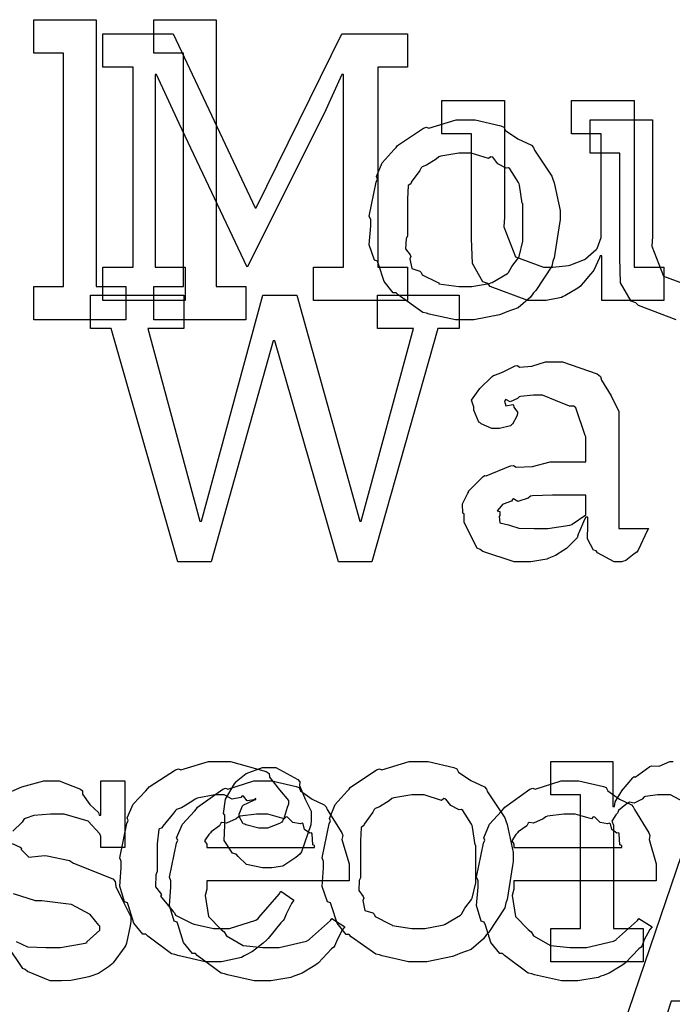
# Model space of a CAD drawing. Extents: x 0 to 8.5, y 0 to 11.
# Tile 136 of 256: x 2.361 to 2.633, y 6.015 to 6.424. Entities that reach past the tile are written whole.
import ezdxf

# ---------------------------------------------------------------- set-up
doc = ezdxf.new("R2010")
doc.units = 0
doc.layers.get('0').update_dxf_attribs({"linetype": 'CONTINUOUS'})

msp = doc.modelspace()

# ---------------------------------------------------------------- linework, layer by layer
at = {"color": 0}
for points in [[(2.36675, 6.31337), (2.37912, 6.31337), (2.37912, 6.4106), (2.36675, 6.4106), (2.36675, 6.42449), (2.39279, 6.42449), (2.39279, 6.31337), (2.40517, 6.31337), (2.40517, 6.29949), (2.36675, 6.29949), (2.36675, 6.31337)], [(2.41678, 6.31337), (2.42914, 6.31337), (2.42914, 6.4106), (2.41678, 6.4106), (2.41678, 6.42449), (2.44282, 6.42449), (2.44282, 6.31337), (2.45518, 6.31337), (2.45518, 6.29949), (2.41678, 6.29949), (2.41678, 6.31337)], [(2.39561, 6.3214), (2.40821, 6.3214), (2.40821, 6.40474), (2.39561, 6.40474), (2.39561, 6.41862), (2.42492, 6.41862), (2.45899, 6.34614), (2.45942, 6.34614), (2.49522, 6.41862), (2.52257, 6.41862), (2.52257, 6.40474), (2.51019, 6.40474), (2.51019, 6.3214), (2.52257, 6.3214), (2.52257, 6.30751), (2.48329, 6.30751), (2.48329, 6.3214), (2.49588, 6.3214), (2.49588, 6.40169), (2.49522, 6.40169), (2.48785, 6.38542), (2.45574, 6.3214), (2.42731, 6.38129), (2.41797, 6.40169), (2.41732, 6.40169), (2.41732, 6.3214), (2.4299, 6.3214), (2.4299, 6.30751), (2.39561, 6.30751), (2.39561, 6.3214)], [(2.57829, 6.30751), (2.57269, 6.30751), (2.55701, 6.31347), (2.55593, 6.31467), (2.55393, 6.31532), (2.54958, 6.32297), (2.54921, 6.33339), (2.54921, 6.33681), (2.54921, 6.37696), (2.53683, 6.37696), (2.53683, 6.39085), (2.56287, 6.39085), (2.56287, 6.34224), (2.56261, 6.33822), (2.56749, 6.32574), (2.57915, 6.3214), (2.58306, 6.3214), (2.58306, 6.3214), (2.58963, 6.32215), (2.59022, 6.32226), (2.5906, 6.32238), (2.59625, 6.3246), (2.59674, 6.32487), (2.59674, 6.32487), (2.60118, 6.32878), (2.60151, 6.32921), (2.60151, 6.32921), (2.60325, 6.33376), (2.60325, 6.33529), (2.60325, 6.37696), (2.59088, 6.37696), (2.59088, 6.39085), (2.61692, 6.39085), (2.61692, 6.3214), (2.62929, 6.3214), (2.62929, 6.30751), (2.60346, 6.30751), (2.60346, 6.32617), (2.60281, 6.32617), (2.60254, 6.32531), (2.6001, 6.32026), (2.59978, 6.31967), (2.59874, 6.31858), (2.59581, 6.315), (2.59489, 6.31392), (2.59457, 6.31358), (2.59343, 6.31267), (2.58806, 6.30957), (2.5874, 6.30925), (2.58669, 6.30881), (2.58035, 6.30751), (2.57829, 6.30751)], [(2.54665, 6.29949), (2.54258, 6.29949), (2.53157, 6.30186), (2.53039, 6.30231), (2.52886, 6.30257), (2.51867, 6.3099), (2.51779, 6.31076), (2.5165, 6.31076), (2.51275, 6.31549), (2.51042, 6.32275), (2.50999, 6.324), (2.50874, 6.32438), (2.50651, 6.33078), (2.50717, 6.3386), (2.50717, 6.34115), (2.50651, 6.34272), (2.5095, 6.35682), (2.50999, 6.35807), (2.50956, 6.35915), (2.51199, 6.3649), (2.51693, 6.37044), (2.51779, 6.37131), (2.51828, 6.37207), (2.52914, 6.37935), (2.53039, 6.37978), (2.53136, 6.37939), (2.54281, 6.38282), (2.54665, 6.38282), (2.55067, 6.38282), (2.56147, 6.38032), (2.56272, 6.37978), (2.56332, 6.37842), (2.56853, 6.37489), (2.57422, 6.37229), (2.57508, 6.37131), (2.57542, 6.37022), (2.58263, 6.35938), (2.58311, 6.35807), (2.58361, 6.35656), (2.58615, 6.345), (2.58615, 6.34115), (2.58589, 6.33957), (2.58361, 6.32531), (2.58311, 6.324), (2.58263, 6.32189), (2.57596, 6.31174), (2.57508, 6.31076), (2.57379, 6.30903), (2.56868, 6.30453), (2.56392, 6.30285), (2.56272, 6.30231), (2.56082, 6.3016), (2.55018, 6.29949), (2.54665, 6.29949)], [(2.54665, 6.31337), (2.54932, 6.31337), (2.55653, 6.31467), (2.55729, 6.31489), (2.55783, 6.31506), (2.56418, 6.31879), (2.56467, 6.31922), (2.56467, 6.31922), (2.56603, 6.32172), (2.56879, 6.32536), (2.56901, 6.32596), (2.56901, 6.32596), (2.57053, 6.33231), (2.57053, 6.33442), (2.57053, 6.34788), (2.57036, 6.3481), (2.56922, 6.35553), (2.56901, 6.35612), (2.56879, 6.35672), (2.56515, 6.36242), (2.56467, 6.36285), (2.56358, 6.36274), (2.56017, 6.36453), (2.55806, 6.36719), (2.55729, 6.3674), (2.55632, 6.36664), (2.54904, 6.36893), (2.54665, 6.36893), (2.54389, 6.36893), (2.53635, 6.36768), (2.5356, 6.3674), (2.53444, 6.36643), (2.53049, 6.36399), (2.5286, 6.36328), (2.52821, 6.36285), (2.52767, 6.36176), (2.52408, 6.35678), (2.52387, 6.35612), (2.52279, 6.35542), (2.52257, 6.34978), (2.52257, 6.34788), (2.52257, 6.33442), (2.52197, 6.33333), (2.52175, 6.32915), (2.52365, 6.32661), (2.52387, 6.32596), (2.52344, 6.32493), (2.52436, 6.32086), (2.52772, 6.31976), (2.52821, 6.31922), (2.52865, 6.31831), (2.53483, 6.31515), (2.5356, 6.31489), (2.53564, 6.31451), (2.54389, 6.31337), (2.54665, 6.31337)], [(2.39908, 6.29596), (2.3904, 6.29596), (2.3904, 6.30985), (2.42925, 6.30985), (2.42925, 6.29596), (2.41428, 6.29596), (2.43599, 6.21565), (2.43664, 6.21565), (2.46224, 6.30985), (2.47635, 6.30985), (2.50261, 6.21565), (2.50325, 6.21565), (2.52496, 6.29596), (2.50999, 6.29596), (2.50999, 6.30985), (2.54406, 6.30985), (2.54406, 6.29596), (2.53515, 6.29596), (2.5076, 6.19874), (2.49371, 6.19874), (2.46724, 6.29075), (2.46658, 6.29075), (2.44075, 6.19874), (2.42686, 6.19874), (2.39908, 6.29596)], [(2.57167, 6.19874), (2.56694, 6.19874), (2.55393, 6.20307), (2.55279, 6.20394), (2.55154, 6.20443), (2.54606, 6.21517), (2.54606, 6.21869), (2.54551, 6.21897), (2.54546, 6.22288), (2.54769, 6.22738), (2.54801, 6.22803), (2.5479, 6.22814), (2.55399, 6.23432), (2.55474, 6.23475), (2.55524, 6.23454), (2.56543, 6.23867), (2.56668, 6.23888), (2.56782, 6.23812), (2.57465, 6.2385), (2.58197, 6.2404), (2.58447, 6.2404), (2.59685, 6.2404), (2.59685, 6.25082), (2.59651, 6.25136), (2.59267, 6.26292), (2.59185, 6.26361), (2.59, 6.26361), (2.58421, 6.2659), (2.57883, 6.26818), (2.5771, 6.26818), (2.57508, 6.26818), (2.56967, 6.26764), (2.56907, 6.26753), (2.56842, 6.26676), (2.56526, 6.26535), (2.56353, 6.26639), (2.56321, 6.26622), (2.56321, 6.266), (2.56293, 6.26568), (2.56347, 6.26372), (2.56635, 6.26426), (2.56668, 6.26406), (2.56685, 6.26313), (2.56842, 6.26107), (2.56842, 6.26036), (2.56814, 6.25939), (2.56625, 6.25613), (2.56581, 6.25581), (2.56538, 6.25543), (2.56082, 6.25429), (2.55931, 6.25429), (2.55767, 6.25429), (2.55322, 6.25629), (2.55279, 6.25667), (2.55225, 6.25689), (2.55018, 6.26193), (2.55018, 6.26361), (2.55003, 6.26361), (2.54915, 6.26606), (2.55197, 6.27001), (2.55236, 6.27056), (2.55263, 6.27094), (2.55778, 6.27599), (2.55843, 6.27642), (2.55843, 6.27636), (2.56213, 6.27772), (2.56743, 6.28033), (2.56842, 6.28054), (2.56913, 6.27979), (2.57433, 6.28017), (2.57997, 6.28207), (2.58188, 6.28207), (2.58712, 6.28207), (2.60161, 6.27701), (2.60292, 6.27599), (2.60335, 6.27436), (2.60736, 6.26785), (2.61051, 6.26129), (2.61051, 6.25906), (2.61051, 6.21262), (2.62289, 6.21262), (2.62244, 6.21169), (2.6186, 6.20356), (2.61811, 6.20285), (2.61692, 6.20204), (2.6135, 6.19928), (2.61171, 6.19874), (2.61117, 6.19874), (2.60867, 6.19874), (2.60172, 6.20253), (2.60118, 6.20329), (2.59999, 6.20367), (2.59754, 6.20828), (2.59771, 6.21397), (2.59771, 6.21588), (2.59771, 6.21739), (2.59685, 6.21739), (2.59631, 6.21642), (2.59392, 6.21083), (2.59358, 6.21024), (2.59326, 6.20876), (2.58931, 6.20481), (2.58882, 6.20437), (2.58768, 6.20367), (2.58425, 6.20144), (2.58214, 6.20053), (2.58143, 6.20025), (2.58057, 6.19987), (2.57389, 6.19874), (2.57167, 6.19874)], [(2.57753, 6.21262), (2.58094, 6.21262), (2.59022, 6.21408), (2.59119, 6.21436), (2.59115, 6.21451), (2.59685, 6.21832), (2.59685, 6.21957), (2.59685, 6.22651), (2.58599, 6.22651), (2.58296, 6.22651), (2.57465, 6.22618), (2.57383, 6.22607), (2.57275, 6.22521), (2.56847, 6.22385), (2.56668, 6.22493), (2.56625, 6.22478), (2.56586, 6.22396), (2.56233, 6.22282), (2.56213, 6.2226), (2.56153, 6.222), (2.55994, 6.21994), (2.56104, 6.21967), (2.56104, 6.21957), (2.56104, 6.21804), (2.56065, 6.21761), (2.56093, 6.215), (2.56461, 6.21419), (2.56538, 6.21392), (2.56538, 6.21392), (2.56885, 6.21278), (2.57536, 6.21262), (2.57753, 6.21262)], [(2.58176, 5.96029), (2.59717, 5.96029), (2.66336, 6.15474), (2.69114, 6.15474), (2.75689, 5.96029), (2.77229, 5.96029), (2.77229, 5.9464), (2.7035, 5.9464), (2.7035, 5.96029), (2.72976, 5.96029), (2.71175, 6.01585), (2.63232, 6.01585), (2.61431, 5.96029), (2.64057, 5.96029), (2.64057, 5.9464), (2.58176, 5.9464), (2.58176, 5.96029)], [(2.44233, 6.03228), (2.43815, 6.03228), (2.42681, 6.03483), (2.42563, 6.03532), (2.42421, 6.0356), (2.41428, 6.04292), (2.41347, 6.04378), (2.41228, 6.04372), (2.40853, 6.04833), (2.40631, 6.05556), (2.40588, 6.05681), (2.40462, 6.05718), (2.40261, 6.06369), (2.40326, 6.0714), (2.40326, 6.07394), (2.40261, 6.07557), (2.4056, 6.08985), (2.40608, 6.0911), (2.40565, 6.09212), (2.40821, 6.09793), (2.41342, 6.10346), (2.41433, 6.10433), (2.41482, 6.10504), (2.42589, 6.11214), (2.42714, 6.11257), (2.42806, 6.11219), (2.43956, 6.11561), (2.44342, 6.11561), (2.44879, 6.11561), (2.4636, 6.11149), (2.4649, 6.11062), (2.46506, 6.10906), (2.46918, 6.10385), (2.47293, 6.09933), (2.47293, 6.09782), (2.47239, 6.09651), (2.47119, 6.09233), (2.47049, 6.09082), (2.47011, 6.09044), (2.46918, 6.08979), (2.46414, 6.08783), (2.46251, 6.08783), (2.46056, 6.08783), (2.45514, 6.08931), (2.45469, 6.08957), (2.454, 6.08974), (2.45231, 6.09272), (2.45231, 6.09369), (2.45231, 6.09369), (2.45372, 6.09717), (2.45404, 6.09739), (2.45404, 6.09739), (2.45871, 6.09967), (2.45925, 6.09978), (2.45925, 6.10021), (2.45865, 6.09972), (2.45574, 6.09928), (2.45415, 6.10124), (2.45361, 6.10129), (2.45307, 6.10058), (2.44949, 6.09993), (2.44607, 6.10172), (2.44493, 6.10172), (2.44222, 6.10172), (2.4349, 6.10032), (2.43408, 6.09999), (2.43272, 6.09896), (2.42828, 6.0964), (2.42632, 6.09565), (2.42583, 6.09521), (2.42503, 6.09413), (2.42051, 6.08876), (2.42019, 6.08806), (2.41894, 6.0874), (2.41824, 6.08138), (2.41824, 6.07937), (2.41824, 6.06982), (2.41764, 6.06847), (2.41754, 6.06347), (2.41965, 6.06082), (2.41997, 6.06006), (2.41954, 6.05957), (2.42481, 6.05322), (2.4254, 6.05268), (2.42578, 6.05165), (2.43283, 6.04824), (2.43365, 6.0479), (2.43365, 6.04785), (2.44162, 6.04617), (2.44428, 6.04617), (2.44829, 6.04617), (2.45936, 6.04964), (2.46035, 6.05029), (2.46056, 6.05067), (2.46907, 6.06044), (2.46967, 6.06158), (2.4751, 6.05789), (2.47424, 6.05653), (2.47194, 6.05214), (2.47114, 6.05003), (2.47076, 6.04943), (2.46978, 6.0485), (2.46446, 6.04189), (2.46382, 6.04118), (2.46235, 6.04004), (2.4579, 6.03651), (2.45535, 6.0351), (2.45449, 6.03467), (2.45329, 6.03407), (2.44504, 6.03228), (2.44233, 6.03228)], [(2.46442, 6.0714), (2.46212, 6.0714), (2.4554, 6.07281), (2.45193, 6.07611), (2.45117, 6.07704), (2.4496, 6.07747), (2.44607, 6.08279), (2.4464, 6.08908), (2.4464, 6.09115), (2.4464, 6.09332), (2.44581, 6.09403), (2.44667, 6.09993), (2.45036, 6.10628), (2.45117, 6.10721), (2.45111, 6.10732), (2.45535, 6.11062), (2.46212, 6.11307), (2.46442, 6.11307), (2.46772, 6.11307), (2.47683, 6.10818), (2.47765, 6.10721), (2.47754, 6.10563), (2.47987, 6.09993), (2.48242, 6.095), (2.48242, 6.09332), (2.48242, 6.09115), (2.48226, 6.08931), (2.4784, 6.07801), (2.47765, 6.07704), (2.47597, 6.07568), (2.4706, 6.0721), (2.46593, 6.0714), (2.46442, 6.0714)], [(2.52707, 6.03228), (2.523, 6.03228), (2.51199, 6.03467), (2.51079, 6.0351), (2.50928, 6.03538), (2.49908, 6.04269), (2.49821, 6.04357), (2.4969, 6.04357), (2.49317, 6.04829), (2.49083, 6.05556), (2.4904, 6.05681), (2.48915, 6.05718), (2.48693, 6.06358), (2.48757, 6.0714), (2.48757, 6.07394), (2.48693, 6.07553), (2.4899, 6.08963), (2.4904, 6.09088), (2.48996, 6.09196), (2.4924, 6.09771), (2.49735, 6.10325), (2.49821, 6.10411), (2.49869, 6.10487), (2.50956, 6.11214), (2.51079, 6.11257), (2.51178, 6.11219), (2.52322, 6.11561), (2.52707, 6.11561), (2.53108, 6.11561), (2.54189, 6.11312), (2.54312, 6.11257), (2.54372, 6.11122), (2.54893, 6.10769), (2.55464, 6.10508), (2.5555, 6.10411), (2.55583, 6.10303), (2.56304, 6.09218), (2.56353, 6.09088), (2.56401, 6.08936), (2.56657, 6.07781), (2.56657, 6.07394), (2.56629, 6.07238), (2.56401, 6.05811), (2.56353, 6.05681), (2.56304, 6.05469), (2.55638, 6.04454), (2.5555, 6.04357), (2.55419, 6.04183), (2.5491, 6.03733), (2.54432, 6.03564), (2.54312, 6.0351), (2.54124, 6.0344), (2.5306, 6.03228), (2.52707, 6.03228)], [(2.46278, 6.02425), (2.45865, 6.02425), (2.44749, 6.02681), (2.44629, 6.02729), (2.44488, 6.02756), (2.43494, 6.03489), (2.43414, 6.03575), (2.43294, 6.03569), (2.42919, 6.04031), (2.42697, 6.04753), (2.42654, 6.04878), (2.42529, 6.04915), (2.42329, 6.05567), (2.42393, 6.06337), (2.42393, 6.06592), (2.42329, 6.06749), (2.42626, 6.0816), (2.42676, 6.08285), (2.42632, 6.08388), (2.42876, 6.08951), (2.43371, 6.095), (2.43457, 6.09586), (2.43506, 6.09663), (2.44553, 6.10406), (2.44672, 6.10454), (2.44769, 6.10417), (2.4585, 6.10758), (2.46212, 6.10758), (2.46593, 6.10758), (2.47618, 6.10525), (2.47732, 6.10476), (2.47797, 6.1034), (2.48281, 6.09999), (2.48785, 6.0976), (2.48861, 6.09674), (2.4891, 6.09565), (2.49511, 6.08599), (2.49556, 6.08479), (2.49517, 6.08322), (2.49815, 6.07303), (2.49815, 6.06961), (2.49815, 6.06592), (2.43892, 6.06592), (2.43892, 6.06244), (2.43821, 6.05985), (2.43956, 6.05106), (2.44488, 6.04574), (2.44607, 6.04465), (2.4471, 6.04303), (2.4541, 6.03896), (2.46224, 6.03814), (2.46496, 6.03814), (2.46907, 6.03814), (2.48042, 6.04085), (2.48144, 6.04139), (2.48167, 6.04172), (2.4904, 6.04943), (2.491, 6.05029), (2.49642, 6.04682), (2.49544, 6.04563), (2.49317, 6.04144), (2.49229, 6.03901), (2.49186, 6.03836), (2.49089, 6.03765), (2.4854, 6.03174), (2.48469, 6.03119), (2.48318, 6.03028), (2.47862, 6.02756), (2.47601, 6.02653), (2.47515, 6.02621), (2.47396, 6.02572), (2.46556, 6.02425), (2.46278, 6.02425)], [(2.59076, 6.02425), (2.58664, 6.02425), (2.57547, 6.02681), (2.57428, 6.02729), (2.57286, 6.02756), (2.56293, 6.03489), (2.56213, 6.03575), (2.56093, 6.03569), (2.55718, 6.04031), (2.55496, 6.04753), (2.55453, 6.04878), (2.55328, 6.04915), (2.55126, 6.05567), (2.55192, 6.06337), (2.55192, 6.06592), (2.55126, 6.06749), (2.55425, 6.0816), (2.55474, 6.08285), (2.55431, 6.08388), (2.55675, 6.08951), (2.56168, 6.095), (2.56256, 6.09586), (2.56304, 6.09663), (2.57351, 6.10406), (2.57471, 6.10454), (2.57568, 6.10417), (2.58649, 6.10758), (2.59011, 6.10758), (2.59392, 6.10758), (2.60417, 6.10525), (2.60531, 6.10476), (2.60596, 6.1034), (2.61079, 6.09999), (2.61583, 6.0976), (2.6166, 6.09674), (2.61708, 6.09565), (2.6231, 6.08599), (2.62354, 6.08479), (2.62315, 6.08322), (2.62614, 6.07303), (2.62614, 6.06961), (2.62614, 6.06592), (2.56689, 6.06592), (2.56689, 6.06244), (2.56619, 6.05985), (2.56754, 6.05106), (2.57286, 6.04574), (2.57406, 6.04465), (2.57508, 6.04303), (2.58208, 6.03896), (2.59022, 6.03814), (2.59293, 6.03814), (2.59706, 6.03814), (2.6084, 6.04085), (2.60943, 6.04139), (2.60965, 6.04172), (2.61837, 6.04943), (2.61897, 6.05029), (2.6244, 6.04682), (2.62343, 6.04563), (2.62115, 6.04144), (2.62028, 6.03901), (2.61985, 6.03836), (2.61888, 6.03765), (2.61339, 6.03174), (2.61268, 6.03119), (2.61117, 6.03028), (2.60661, 6.02756), (2.604, 6.02653), (2.60314, 6.02621), (2.60194, 6.02572), (2.59353, 6.02425), (2.59076, 6.02425)], [(2.52707, 6.04617), (2.52974, 6.04617), (2.53694, 6.04747), (2.53771, 6.04769), (2.53825, 6.04785), (2.5446, 6.0516), (2.54508, 6.05203), (2.54508, 6.05203), (2.54644, 6.05453), (2.54921, 6.05817), (2.54943, 6.05875), (2.54943, 6.05875), (2.55094, 6.06511), (2.55094, 6.06722), (2.55094, 6.08068), (2.55078, 6.08089), (2.54964, 6.08832), (2.54943, 6.08892), (2.54921, 6.08951), (2.54557, 6.09521), (2.54508, 6.09565), (2.544, 6.09554), (2.54058, 6.09733), (2.53847, 6.09999), (2.53771, 6.10021), (2.53674, 6.09944), (2.52946, 6.10172), (2.52707, 6.10172), (2.52431, 6.10172), (2.51676, 6.10047), (2.516, 6.10021), (2.51486, 6.09924), (2.5109, 6.09679), (2.509, 6.09608), (2.50863, 6.09565), (2.50808, 6.09457), (2.5045, 6.08957), (2.50429, 6.08892), (2.50319, 6.08822), (2.50299, 6.08257), (2.50299, 6.08068), (2.50299, 6.06722), (2.50239, 6.06614), (2.50217, 6.06196), (2.50407, 6.0594), (2.50429, 6.05875), (2.50385, 6.05772), (2.50478, 6.05365), (2.50814, 6.05257), (2.50863, 6.05203), (2.50906, 6.05111), (2.51525, 6.04796), (2.516, 6.04769), (2.51606, 6.04731), (2.52431, 6.04617), (2.52707, 6.04617)], [(2.43892, 6.07981), (2.48383, 6.07981), (2.48383, 6.08068), (2.48307, 6.08094), (2.48275, 6.0855), (2.48253, 6.08589), (2.48182, 6.08583), (2.47965, 6.08735), (2.47906, 6.08974), (2.47862, 6.09), (2.47792, 6.08963), (2.47478, 6.09028), (2.47254, 6.0925), (2.4719, 6.09261), (2.47119, 6.09174), (2.46436, 6.09369), (2.46212, 6.09369), (2.45964, 6.09369), (2.45285, 6.09283), (2.45215, 6.09261), (2.45107, 6.09174), (2.4471, 6.08996), (2.44521, 6.09028), (2.44476, 6.09), (2.44422, 6.08886), (2.44065, 6.08632), (2.44043, 6.08589), (2.43967, 6.08529), (2.43799, 6.08263), (2.43892, 6.08117), (2.43892, 6.08068), (2.43892, 6.07981)], [(2.56689, 6.07981), (2.61182, 6.07981), (2.61182, 6.08068), (2.61106, 6.08094), (2.61074, 6.0855), (2.61051, 6.08589), (2.60981, 6.08583), (2.60764, 6.08735), (2.60704, 6.08974), (2.60661, 6.09), (2.6059, 6.08963), (2.60275, 6.09028), (2.60053, 6.0925), (2.59987, 6.09261), (2.59918, 6.09174), (2.59233, 6.09369), (2.59011, 6.09369), (2.58763, 6.09369), (2.58083, 6.09283), (2.58014, 6.09261), (2.57904, 6.09174), (2.57508, 6.08996), (2.57319, 6.09028), (2.57275, 6.09), (2.57221, 6.08886), (2.56862, 6.08632), (2.56842, 6.08589), (2.56765, 6.08529), (2.56597, 6.08263), (2.56689, 6.08117), (2.56689, 6.08068), (2.56689, 6.07981)]]:
    msp.add_lwpolyline(points, close=True, dxfattribs=at)
for points in [[(2.63444, 6.29949), (2.61876, 6.30544), (2.61768, 6.30664), (2.61567, 6.30729), (2.61133, 6.31494), (2.61094, 6.32536), (2.61094, 6.32878), (2.61094, 6.36893), (2.59858, 6.36893), (2.59858, 6.38282), (2.62463, 6.38282), (2.62463, 6.33421), (2.62435, 6.33018), (2.62924, 6.31771), (2.6409, 6.31337)], [(2.64296, 6.09592), (2.63206, 6.10172), (2.62847, 6.10172), (2.62663, 6.10172), (2.62169, 6.10101), (2.6211, 6.10086), (2.62033, 6.09999), (2.61703, 6.09831), (2.61501, 6.09874), (2.61458, 6.09847), (2.6135, 6.09771), (2.6104, 6.09521), (2.61014, 6.0944), (2.61003, 6.09413), (2.60926, 6.09347), (2.60769, 6.09076), (2.60829, 6.08908), (2.60829, 6.08849), (2.60829, 6.04617), (2.62067, 6.04617), (2.62067, 6.03228), (2.58225, 6.03228), (2.58225, 6.04617), (2.58225, 6.04617), (2.59463, 6.04617), (2.59463, 6.10172), (2.58225, 6.10172), (2.58225, 6.11561), (2.60807, 6.11561), (2.60807, 6.09694), (2.60872, 6.09694), (2.60872, 6.09694), (2.609, 6.0989), (2.61139, 6.10271), (2.61176, 6.10325), (2.61165, 6.10331), (2.61643, 6.10889), (2.61697, 6.10932), (2.61735, 6.10915), (2.62343, 6.11361), (2.62414, 6.11388), (2.62414, 6.11388), (2.62739, 6.11367), (2.63178, 6.11561), (2.63325, 6.11561)], [(2.35417, 6.10172), (2.36176, 6.10508), (2.37099, 6.10758), (2.37408, 6.10758), (2.37733, 6.10758), (2.38624, 6.10417), (2.3871, 6.10346), (2.3871, 6.10206), (2.39008, 6.09776), (2.39372, 6.09435), (2.39404, 6.09326), (2.39469, 6.09326), (2.39469, 6.10758), (2.40468, 6.10758), (2.40468, 6.07981), (2.39469, 6.07981), (2.39469, 6.08436), (2.39432, 6.08556), (2.38949, 6.09082), (2.37939, 6.09369), (2.37603, 6.09369), (2.37369, 6.09369), (2.36681, 6.09321), (2.36356, 6.09207), (2.36279, 6.09174), (2.36199, 6.09044), (2.35801, 6.08669)], [(2.35775, 6.08154), (2.36106, 6.08003), (2.36171, 6.07958), (2.36149, 6.07894), (2.36469, 6.07585), (2.37121, 6.0765), (2.37235, 6.07633), (2.38167, 6.07438), (2.38336, 6.07324), (2.39968, 6.06674), (2.40076, 6.06569), (2.40099, 6.06358), (2.40435, 6.05681), (2.40728, 6.05094), (2.40728, 6.04899), (2.40701, 6.04725), (2.40543, 6.03999), (2.40511, 6.03922), (2.40474, 6.03842), (2.3999, 6.03179), (2.39925, 6.03119), (2.39794, 6.03017), (2.39378, 6.0274), (2.39063, 6.02632), (2.38971, 6.02599), (2.38781, 6.02561), (2.38217, 6.02447), (2.37836, 6.02425), (2.37711, 6.02425), (2.37711, 6.02425), (2.37364, 6.02425), (2.36421, 6.02826), (2.36322, 6.02903), (2.36225, 6.02946), (2.35596, 6.03868)], [(2.35943, 6.04075), (2.36415, 6.03851), (2.37175, 6.03814), (2.37429, 6.03814), (2.37799, 6.03814), (2.38818, 6.03999), (2.38906, 6.04031), (2.38889, 6.04053), (2.39426, 6.04542), (2.39426, 6.04704), (2.39393, 6.04753), (2.39025, 6.05197), (2.38249, 6.05604), (2.38015, 6.05637), (2.37017, 6.05767), (2.36746, 6.05767), (2.35835, 6.06049)]]:
    msp.add_lwpolyline(points, dxfattribs=at)

doc.saveas('drawing.dxf')
